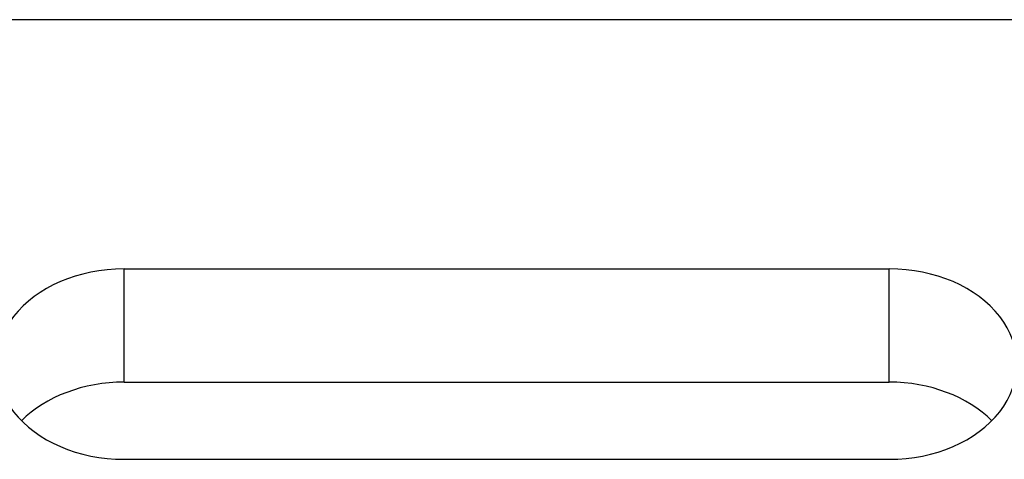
# Model space of a CAD drawing. Extents: x 48 to 212, y 64 to 165.
# Tile 6 of 7: x 164 to 183, y 125 to 134. Entities that reach past the tile are written whole.
import ezdxf

# ---------------------------------------------------------------- set-up
doc = ezdxf.new("R2010")
doc.units = 0
doc.header["$MEASUREMENT"] = 0
doc.layers.add('OUT', color=3, linetype='CONTINUOUS')

msp = doc.modelspace()

# ---------------------------------------------------------------- linework, layer by layer
at = {"layer": 'OUT', "color": 0, "ltscale": 5}
for p, q in [((184.422, 133.898), (151.922, 133.898)), ((165.922, 129.016), (180.922, 129.016)), ((165.922, 126.797), (165.922, 129.016)), ((180.922, 126.797), (180.922, 129.016)), ((165.922, 126.797), (180.922, 126.797)), ((165.922, 125.285), (180.922, 125.285))]:
    msp.add_line(p, q, dxfattribs=at)
for centre, start_param, end_param in [((165.922, 127.15), 1.570796, 4.712389), ((180.922, 127.15), 4.712389, 7.853982), ((165.922, 124.931), 1.570796, 2.504612), ((180.922, 124.931), 6.920166, 7.853982)]:
    msp.add_ellipse(centre, major_axis=(2.5, 0), ratio=0.746121, start_param=start_param, end_param=end_param, dxfattribs=at)

doc.saveas('drawing.dxf')
